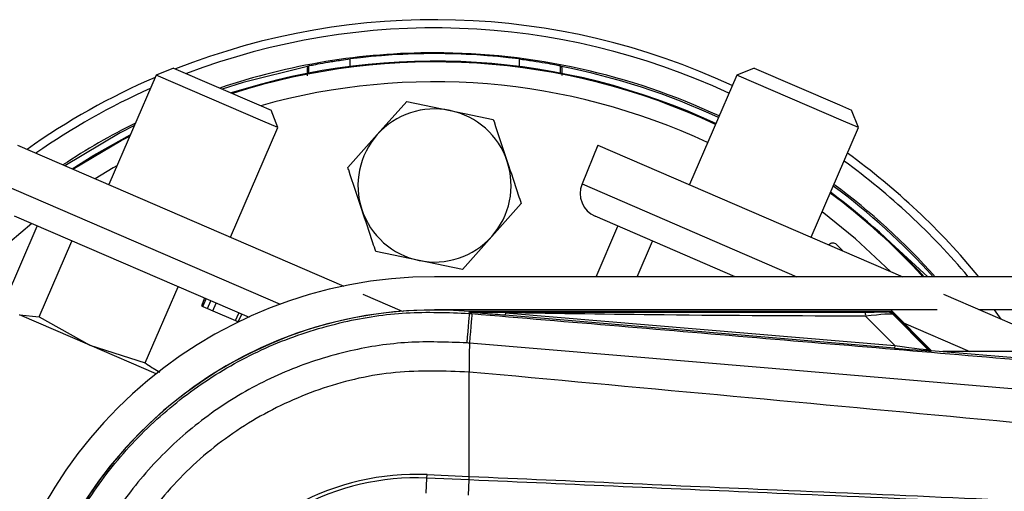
# Model space of a CAD drawing. Header units: millimetres. Extents: x -159 to 780, y 0 to 344.
# Tile 4 of 14: x -136 to -92, y 207 to 228. Entities that reach past the tile are written whole.
import ezdxf

# ---------------------------------------------------------------- set-up
doc = ezdxf.new("R2010")
doc.units = ezdxf.units.MM

msp = doc.modelspace()

# ---------------------------------------------------------------- linework, layer by layer
at = {"color": 7, "linetype": 'Continuous', "lineweight": 25}
for p, q in [((-121.2389, 225.7692), (-121.2389, 226.1025)), ((-113.7855, 226.1025), (-113.7855, 225.7692)), ((-129.0244, 225.6992), (-129.7939, 225.3936)), ((-129.0244, 225.6992), (-125.2599, 224.0745)), ((-123.068, 225.796), (-123.068, 225.4753)), ((-111.9564, 225.4753), (-111.9564, 225.796)), ((-103.413, 225.6992), (-104.1824, 225.3936)), ((-103.413, 225.6992), (-99.6485, 224.0745)), ((-129.7939, 225.3936), (-131.8816, 220.5563)), ((-125.0883, 223.3628), (-129.7939, 225.3936)), ((-104.1824, 225.3936), (-106.2701, 220.5563)), ((-99.4768, 223.3628), (-104.1824, 225.3936)), ((-120.0352, 222.7643), (-118.739, 224.221)), ((-118.739, 224.221), (-116.8294, 223.8268)), ((-125.2599, 224.0745), (-124.7245, 223.8434)), ((-124.419, 223.074), (-124.7245, 223.8434)), ((-116.8294, 223.8268), (-114.9197, 223.4326)), ((-99.6485, 224.0745), (-99.1131, 223.8434)), ((-98.8076, 223.074), (-99.1131, 223.8434)), ((-124.419, 223.074), (-125.0883, 223.3628)), ((-98.8076, 223.074), (-99.4768, 223.3628)), ((-126.5067, 218.2366), (-124.419, 223.074)), ((-100.8953, 218.2366), (-98.8076, 223.074)), ((-121.3315, 221.3077), (-120.0352, 222.7643)), ((-135.9127, 222.296), (-121.519, 216.084)), ((-110.3013, 222.296), (-111.0041, 220.586)), ((-110.3013, 222.296), (-96.8588, 216.4946)), ((-136.6156, 220.586), (-124.3264, 215.2823)), ((-111.0041, 220.586), (-101.5239, 216.4946)), ((-113.6929, 219.7307), (-114.9892, 218.2741)), ((-125.6728, 214.6887), (-136.0353, 219.1609)), ((-104.2456, 216.4946), (-110.4238, 219.1609)), ((-136.4811, 215.3789), (-135.0351, 218.7293)), ((-110.3881, 216.4946), (-109.4237, 218.7293)), ((-134.9525, 214.7192), (-133.5065, 218.0696)), ((-114.9892, 218.2741), (-116.2854, 216.8174)), ((-108.5748, 216.4946), (-107.8951, 218.0696)), ((-97.7375, 218.3174), (-95.7482, 216.4946)), ((-118.195, 217.2116), (-120.1047, 217.6059)), ((-99.7788, 217.9104), (-99.7743, 217.9149)), ((-99.7788, 217.9104), (-99.5507, 217.6823)), ((-99.7743, 217.9149), (-99.5462, 217.6868)), ((-99.5507, 217.6823), (-99.5462, 217.6868)), ((-116.2854, 216.8174), (-118.195, 217.2116)), ((-34.2564, 216.4946), (-117.5122, 216.4946)), ((-130.2714, 212.6989), (-128.8254, 216.0493)), ((-127.6542, 215.5439), (-127.7933, 215.2054)), ((-127.733, 215.1794), (-127.5922, 215.5171)), ((-120.678, 215.7211), (-118.9421, 214.9719)), ((-95.0666, 215.7211), (-89.2289, 213.2017)), ((-127.7933, 215.2054), (-127.733, 215.1794)), ((-127.733, 215.1794), (-127.5236, 215.089)), ((-127.5236, 215.089), (-127.3828, 215.4267)), ((-127.5236, 215.089), (-127.2984, 214.9918)), ((-127.2984, 214.9918), (-127.1512, 215.3268)), ((-97.3889, 215.031), (-117.5122, 215.031)), ((-95.336, 215.031), (-97.3889, 215.031)), ((-95.6034, 213.2455), (-97.3889, 215.031)), ((-52.421, 215.031), (-93.4677, 215.031)), ((-92.5176, 214.621), (-92.8161, 215.031)), ((-135.8173, 214.8162), (-134.9525, 214.7192)), ((-132.7124, 213.4762), (-135.8173, 214.8162)), ((-134.9525, 214.7192), (-132.7124, 213.4762)), ((-127.2984, 214.9918), (-126.2933, 214.558)), ((-126.2933, 214.558), (-126.146, 214.893)), ((-126.1672, 214.5036), (-126.0164, 214.837)), ((-115.9826, 214.878), (-115.9754, 214.9632)), ((-115.9826, 214.878), (-115.8639, 214.868)), ((-115.9754, 214.9632), (-115.9719, 214.9629)), ((-115.9719, 214.9632), (-115.9719, 214.9629)), ((-115.9368, 214.9281), (-115.9719, 214.9632)), ((-97.4227, 214.9632), (-115.9719, 214.9632)), ((-115.9365, 214.9243), (-115.9719, 214.9629)), ((-115.9365, 214.9243), (-115.9368, 214.9281)), ((-114.3795, 214.9041), (-114.3889, 214.793)), ((-97.2165, 213.3451), (-114.3889, 214.793)), ((-114.3795, 214.9041), (-97.2071, 213.4561)), ((-97.2071, 213.4561), (-98.4936, 214.7508)), ((-95.7352, 213.3085), (-97.3667, 214.94)), ((-97.2905, 214.8372), (-95.7468, 213.2836)), ((-126.2933, 214.558), (-126.1672, 214.5036)), ((-96.8241, 214.4662), (-93.894, 213.2017)), ((-132.7124, 213.4762), (-130.2714, 212.6989)), ((-129.7912, 212.2155), (-132.7124, 213.4762)), ((-97.2071, 213.4561), (-97.2165, 213.3451)), ((-95.7468, 213.2836), (-95.7352, 213.3085)), ((-95.5985, 213.245), (-95.61, 213.2201)), ((-95.5985, 213.245), (-54.4635, 209.7766)), ((-55.7128, 213.2017), (-95.0843, 213.2017)), ((-115.9837, 212.2909), (-115.9847, 212.291)), ((-115.9837, 207.6838), (-115.9837, 212.2909)), ((-117.8494, 207.6097), (-117.8426, 207.7649)), ((-117.8426, 207.7649), (-115.9837, 207.6838)), ((-115.9905, 207.5285), (-115.9837, 207.6838)), ((-115.9798, 207.6836), (-115.9837, 207.6838)), ((-117.8784, 206.9437), (-117.8494, 207.6097)), ((-115.9905, 207.5285), (-117.8494, 207.6097)), ((-116.0156, 206.8624), (-115.9865, 207.5283)), ((-115.9865, 207.5283), (-115.9905, 207.5285))]:
    msp.add_line(p, q, dxfattribs=at)
at = {"color": 7, "linetype": 'Continuous', "lineweight": 25, "flags": 128}
for points in [[(-123.1137, 225.764), (-125.9588, 225.0672), (-126.8831, 224.775)], [(-130.7545, 223.1678), (-131.3732, 222.8486), (-133.8216, 221.3936)], [(-133.5004, 221.2549), (-132.5417, 221.8541), (-130.9357, 222.7478)], [(-133.5004, 221.2549), (-131.1662, 222.6276), (-130.9357, 222.7478)], [(-133.4607, 221.2378), (-131.3309, 222.4992), (-130.9583, 222.6956)], [(-131.5212, 221.3912), (-131.6903, 221.2944), (-132.4863, 220.8173)], [(-100.0393, 220.22), (-99.8595, 220.0851), (-97.7375, 218.3174)], [(-97.4028, 216.7293), (-98.9428, 218.1674), (-100.4118, 219.3569)], [(-99.5507, 217.6823), (-99.5291, 217.6572), (-99.5192, 217.6427)], [(-99.5462, 217.6868), (-99.5239, 217.661), (-99.5092, 217.6384)], [(-115.9826, 214.878), (-115.9849, 214.8516), (-115.9911, 214.7779), (-116.0012, 214.6593), (-116.0146, 214.4997), (-116.0311, 214.3045), (-116.0501, 214.08), (-116.0709, 213.8338), (-116.0928, 213.5738)], [(-115.8639, 214.868), (-115.866, 214.8415), (-115.872, 214.7678), (-115.8819, 214.6492), (-115.8953, 214.4897), (-115.9116, 214.2944), (-115.9305, 214.07), (-115.9512, 213.8237), (-115.9731, 213.5637)], [(-114.3795, 214.9041), (-115.2516, 214.9175), (-115.9368, 214.9281)], [(-53.8491, 208.3528), (-76.979, 210.2864), (-89.969, 211.3758), (-102.97, 212.4685), (-115.9731, 213.5637), (-115.9731, 213.5637), (-115.9731, 213.5637)]]:
    msp.add_lwpolyline(points, dxfattribs=at)
at = {"color": 7, "linetype": 'Continuous', "lineweight": 25}
for centre, radius, start, end in [((-117.5122, 196.7372), 31.0964, 65.02793, 111.54898), ((-117.5122, 196.7372), 30.7337, 65.00872, 110.86621), ((-117.5122, 196.7372), 29.636, 90, 108.63967), ((-117.5122, 196.7372), 29.6009, 82.76737, 97.23263), ((-117.5122, 196.7372), 29.636, 64.94768, 90), ((-117.5122, 196.7372), 29.2702, 64.92633, 107.83766), ((-117.5122, 196.7372), 29.2702, 64.92633, 107.83766), ((-117.5122, 196.7372), 29.2342, 64.92419, 107.75688), ((-117.5122, 196.7372), 29.5624, 64.94343, 79.0776), ((-117.5122, 196.7372), 31.0964, 113.3569, 125.31223), ((-117.5122, 196.7372), 28.3562, 64.87056, 105.67975), ((-117.5122, 196.7372), 30.7337, 114.07928, 124.89951), ((-117.5122, 220.5192), 3.3773, 78.33556, 138.33556), ((-117.5122, 220.5192), 3.3773, 18.33556, 78.33556), ((-117.5122, 196.7372), 29.636, 116.44273, 123.57636), ((-117.5122, 220.5192), 3.3773, 138.33556, 198.33556), ((-117.5122, 220.5192), 3.3773, 318.33556, 18.33556), ((-117.5122, 196.7372), 30.7337, 40.0052, 53.99261), ((-117.5122, 196.7372), 31.0964, 39.44664, 54.14272), ((-109.9889, 220.1687), 1.0976, 157.65601, 246.65601), ((-117.5122, 196.7372), 29.2702, 42.45415, 53.3481), ((-117.5122, 196.7372), 29.5624, 41.93818, 53.48201), ((-117.5122, 196.7372), 29.636, 41.81041, 53.51533), ((-117.5122, 196.7372), 29.2342, 42.51879, 53.3314), ((-117.5122, 220.5192), 3.3773, 198.33556, 258.33556), ((-117.5122, 196.7372), 28.3562, 128.80232, 169.16771), ((-117.5122, 220.5192), 3.3773, 258.33556, 318.33556), ((-99.9372, 217.7519), 0.2305, 45, 140.16713), ((-99.9372, 217.7519), 0.2241, 45, 139.68324), ((-117.5122, 196.7372), 19.7574, 90, 174.77097), ((-117.5122, 196.7372), 18.2939, 90, 263.77375), ((-117.5122, 196.7372), 18.2907, 85.18028, 263.79138), ((-99.2741, 214.7812), 0.7811, 357.77119, 11.51783), ((95.2989, 211.0028), 211.2875, 179.305525, 179.650671), ((-95.5916, 213.4389), 0.2195, 225.00164, 265.17864), ((-118.3241, 196.7372), 11.0383, 87.5, 272.5), ((-118.3241, 196.7372), 10.8829, 87.5, 272.5)]:
    msp.add_arc(centre, radius, start, end, dxfattribs=at)
for centre, major_axis, ratio, start_param, end_param in [((-95.9397, 196.7372), (43.1484, 0), 0.8660474, 2.2507058, 2.2520671), ((-139.0847, 196.7372), (43.1484, 0), 0.8660474, 0.8895255, 0.8908869), ((-99.1001, 214.948), (1.5509, -0.0036), 0.0065928, 5.1035854, 6.2804722), ((-99.1001, 214.5821), (1.812, 0.2513), 0.0487304, 0.0458928, 1.2227796), ((-98.2066, 213.4456), (2.5965, -0.2254), 0.0060141, 5.1041157, 6.2810026), ((-98.1881, 213.6643), (2.4418, -0.3822), 0.0239119, 5.1295592, 6.306446), ((-95.58, 213.4638), (0.0925, 0.1991), 0.9999568, 2.7909675, 3.4922178)]:
    msp.add_ellipse(centre, major_axis=major_axis, ratio=ratio, start_param=start_param, end_param=end_param, dxfattribs=at)
for points, knots in [([(-123.068, 225.796), (-123.0446, 225.8024), (-122.9979, 225.815), (-122.68, 225.8787), (-122.2166, 225.9612), (-121.7064, 226.041), (-121.3696, 226.0854), (-121.2389, 226.1025)], [0, 0, 0, 0, 0.21347915, 0.42687543, 0.64249543, 0.86134262, 1, 1, 1, 1]), ([(-113.7855, 226.1025), (-113.5779, 226.0747), (-113.1627, 226.0189), (-112.6114, 225.9274), (-112.1973, 225.8501), (-111.9893, 225.8062), (-111.9651, 225.7987), (-111.9564, 225.796)], [0, 0, 0, 0, 0.21968058, 0.43933671, 0.65929669, 0.87723169, 1, 1, 1, 1]), ([(-123.1137, 225.764), (-123.1187, 225.7406), (-123.1268, 225.7029), (-123.1335, 225.4504), (-123.1361, 225.3551)], [0, 0, 0, 0, 0.622778, 1, 1, 1, 1]), ([(-111.9107, 225.764), (-111.9057, 225.7414), (-111.8978, 225.706), (-111.8913, 225.4619), (-111.8889, 225.3742)], [0, 0, 0, 0, 0.6408341, 1, 1, 1, 1]), ([(-114.9197, 223.4326), (-114.909, 223.4002), (-114.7068, 222.7901), (-114.5011, 222.1694), (-114.3063, 221.5817)], [0, 0, 0, 0, 0.0529743, 1, 1, 1, 1]), ([(-114.3063, 221.5817), (-114.143, 221.0888), (-113.9372, 220.4678), (-113.7347, 219.8567), (-113.6929, 219.7307)], [0, 0, 0, 0, 0.7938143, 1, 1, 1, 1]), ([(-120.7181, 219.4568), (-120.9129, 220.0445), (-121.1185, 220.6652), (-121.3208, 221.2753), (-121.3315, 221.3077)], [0, 0, 0, 0, 0.9470257, 1, 1, 1, 1]), ([(-120.1047, 217.6059), (-120.1464, 217.7319), (-120.3489, 218.343), (-120.5547, 218.9639), (-120.7181, 219.4568)], [0, 0, 0, 0, 0.2061857, 1, 1, 1, 1]), ([(-135.7174, 196.7367), (-135.6664, 197.7601), (-135.5645, 199.8069), (-134.7683, 202.7919), (-133.5101, 205.6014), (-131.797, 208.1644), (-129.6728, 210.3966), (-127.2097, 212.2484), (-124.4658, 213.6533), (-121.6213, 214.5491), (-118.7635, 214.987), (-116.9096, 214.9143), (-115.9826, 214.878)], [0, 0, 0, 0, 0.1019214, 0.2038429, 0.3057653, 0.4076877, 0.5096105, 0.6115332, 0.713457, 0.8153809, 0.9076904, 1, 1, 1, 1]), ([(-115.9368, 214.9281), (-112.6847, 214.93), (-106.8777, 214.9333), (-101.0658, 214.936), (-98.5087, 214.9372)], [0, 0, 0, 0, 0.56002694, 1, 1, 1, 1]), ([(-114.3889, 214.793), (-114.5384, 214.8057), (-114.9814, 214.8431), (-115.5023, 214.887), (-115.8637, 214.918), (-115.9365, 214.9243)], [0, 0, 0, 0, 0.2892673, 0.8568296, 1, 1, 1, 1]), ([(-115.8639, 214.868), (-111.539, 214.5035), (-102.8893, 213.7747), (-89.9188, 212.6847), (-73.7527, 211.3287), (-61.94, 210.342), (-54.4371, 209.7154)], [0, 0, 0, 0, 0.2108799, 0.42176, 0.6327299, 1, 1, 1, 1]), ([(-98.4936, 214.7508), (-101.4586, 214.7632), (-106.7535, 214.7853), (-112.0493, 214.8678), (-114.3795, 214.9041)], [0, 0, 0, 0, 0.5599741, 1, 1, 1, 1]), ([(-97.5492, 214.9444), (-97.538, 214.9479), (-97.5178, 214.9542), (-97.4518, 214.9604), (-97.4227, 214.9632)], [0, 0, 0, 0, 0.5593923, 1, 1, 1, 1]), ([(-97.2905, 214.8372), (-97.3334, 214.8712), (-97.41, 214.9318), (-97.5067, 214.9406), (-97.5492, 214.9444)], [0, 0, 0, 0, 0.56, 1, 1, 1, 1]), ([(-97.3667, 214.94), (-97.3717, 214.9443), (-97.3835, 214.9544), (-97.4034, 214.962), (-97.4175, 214.9628), (-97.4227, 214.9632)], [0, 0, 0, 0, 0.3193957, 0.7481913, 1, 1, 1, 1]), ([(-97.3667, 214.94), (-97.3431, 214.9115), (-97.3012, 214.8607), (-97.2938, 214.8444), (-97.2905, 214.8372)], [0, 0, 0, 0, 0.560586, 1, 1, 1, 1]), ([(-116.0928, 213.5738), (-116.9531, 213.6076), (-118.6736, 213.6752), (-121.3258, 213.2687), (-123.9658, 212.4373), (-126.5128, 211.1335), (-128.7987, 209.4146), (-130.7702, 207.3428), (-132.3602, 204.9641), (-133.5276, 202.3566), (-134.267, 199.5865), (-134.3616, 197.6869), (-134.4089, 196.7372)], [0, 0, 0, 0, 0.0923036, 0.1846071, 0.2865385, 0.3884688, 0.490398, 0.5923288, 0.694247, 0.7961664, 0.8980845, 1, 1, 1, 1]), ([(-115.9731, 213.5637), (-115.9731, 213.5637), (-116.013, 213.567), (-116.0529, 213.5704), (-116.0928, 213.5738)], [0, 0, 0, 0, 0.0003655, 1, 1, 1, 1]), ([(-130.2714, 212.6989), (-130.2471, 212.6794), (-130.0455, 212.5168), (-129.8211, 212.3965), (-129.6236, 212.2905)], [0, 0, 0, 0, 0.12011843, 1, 1, 1, 1]), ([(-115.9847, 212.291), (-117.0711, 212.3298), (-119.2472, 212.4075), (-122.4527, 211.6805), (-125.4324, 210.3307), (-128.0819, 208.4061), (-130.2642, 205.9595), (-131.8923, 203.1213), (-132.9445, 200.0016), (-133.0722, 197.8245), (-133.136, 196.7372)], [0, 0, 0, 0, 0.1248804, 0.2501396, 0.3746494, 0.4998125, 0.6247642, 0.7495577, 0.8749238, 1, 1, 1, 1]), ([(-57.1086, 206.632), (-62.142, 207.1493), (-74.4381, 208.413), (-94.0751, 210.2651), (-108.6779, 211.6154), (-115.9837, 212.2909)], [0, 0, 0, 0, 0.2572323, 0.6283891, 1, 1, 1, 1]), ([(-115.9798, 207.6836), (-111.4525, 207.4862), (-104.1693, 207.1686), (-94.1341, 206.731), (-87.9383, 206.4608), (-81.7425, 206.1906), (-75.5472, 205.9205), (-67.709, 205.5787), (-62.6296, 205.3572), (-60.298, 205.2555)], [0, 0, 0, 0, 0.24359069, 0.39187932, 0.54016795, 0.57723935, 0.72566906, 0.8740731, 1, 1, 1, 1]), ([(-60.6265, 205.1138), (-62.8525, 205.2109), (-67.8261, 205.4278), (-75.5581, 205.765), (-81.7527, 206.0352), (-87.948, 206.3054), (-94.1431, 206.5756), (-104.1773, 207.0133), (-111.4598, 207.3309), (-115.9865, 207.5283)], [0, 0, 0, 0, 0.1209261, 0.2701792, 0.4194582, 0.4567417, 0.6058787, 0.7550157, 1, 1, 1, 1])]:
    msp.add_open_spline(points, degree=3, knots=knots, dxfattribs=at)
msp.add_open_spline([(-115.9865, 207.5283), (-115.9861, 207.5391), (-115.9851, 207.5605), (-115.9834, 207.5991), (-115.9816, 207.6404), (-115.9804, 207.6692), (-115.9797, 207.6836)], degree=3, dxfattribs=at)

doc.saveas('drawing.dxf')
